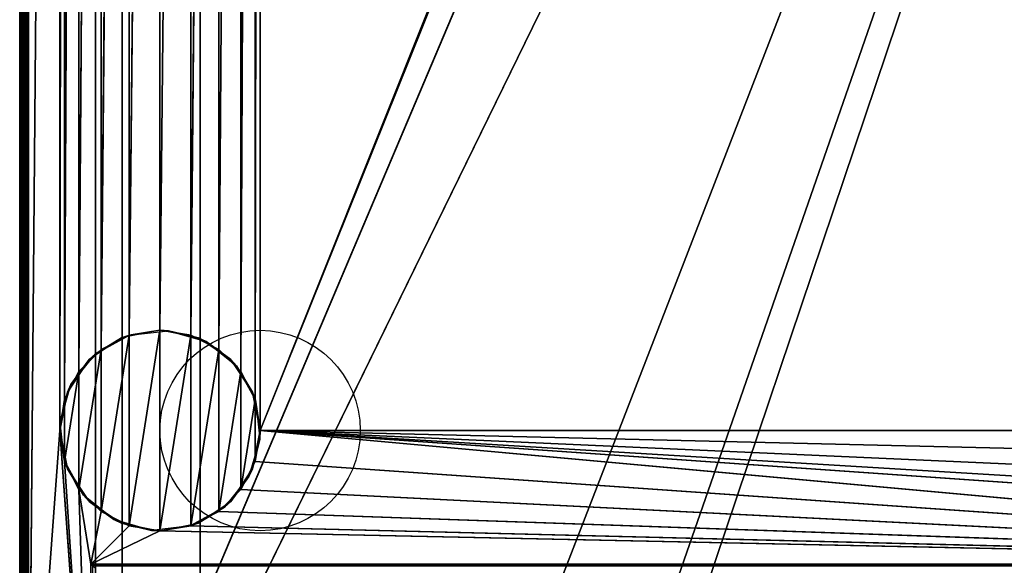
# Model space of a CAD drawing. Header units: millimetres. Extents: x -10 to 414, y -927 to 10.
# Tile 14 of 27: x 0 to 221, y -815 to -693. Entities that reach past the tile are written whole.
import ezdxf

# ---------------------------------------------------------------- set-up
doc = ezdxf.new("R2010")
doc.units = ezdxf.units.MM
doc.header["$MEASUREMENT"] = 0
for name, color, linetype, lineweight in [('0 Misc', 7, 'Continuous', 35), ('10 Raster Images', 7, 'Continuous', 35), ('5 Hatches', 7, 'Continuous', 35)]:
    doc.layers.add(name, color=color, linetype=linetype, lineweight=lineweight)

msp = doc.modelspace()

# ---------------------------------------------------------------- linework, layer by layer
at = {"layer": '0 Misc', "color": 160, "linetype": 'Continuous', "lineweight": 25}
for p, q in [((0, -1, 1194), (0, -899, 1194)), ((0, -899, 1174), (0, -1, 1174)), ((1, -899, 1195), (1, -1, 1195)), ((1, -881, 13), (1, -2, 13)), ((1, -2, 1173), (1, -881, 1173)), ((2, -2, 12), (2, -881, 12)), ((17, -815, 34.5), (17, -17, 34.5)), ((17, -881, 1173), (17, -17, 1173)), ((17, -17, 1173), (17, -815.89, 33.95)), ((17, -17, 1173), (17, -815.71, 34.21)), ((17, -17, 1173), (17, -815.45, 34.39)), ((17, -17, 1173), (17, -815.16, 34.49)), ((17, -17, 1173), (17, -815, 34.5)), ((17, -881, 1173), (383, -17, 1173)), ((54, -785, 12), (347.1, -52.05, 12)), ((9, -59, 12), (2, -881, 12)), ((9, -59, 12), (9, -785, 12)), ((52.9, -778.05, 12), (54, -59, 12)), ((54, -785, 12), (54, -59, 12)), ((54, -785, 12), (346, -59, 12)), ((9, -785, 12), (10.1, -65.95, 12)), ((10.1, -778.05, 12), (10.1, -65.95, 12)), ((49.7, -771.77, 12), (52.9, -65.95, 12)), ((52.9, -778.05, 12), (52.9, -65.95, 12)), ((10.1, -778.05, 12), (13.3, -72.23, 12)), ((13.3, -771.77, 12), (13.3, -72.23, 12)), ((44.73, -766.8, 12), (49.7, -72.23, 12)), ((49.7, -771.77, 12), (49.7, -72.23, 12)), ((13.3, -771.77, 12), (18.27, -77.2, 12)), ((18.27, -766.8, 12), (18.27, -77.2, 12)), ((38.45, -763.6, 12), (44.73, -77.2, 12)), ((44.73, -766.8, 12), (44.73, -77.2, 12)), ((18.27, -766.8, 12), (24.55, -80.4, 12)), ((24.55, -763.6, 12), (24.55, -80.4, 12)), ((24.55, -763.6, 12), (31.5, -81.5, 12)), ((31.5, -762.5, 12), (38.45, -80.4, 12)), ((31.5, -762.5, 12), (31.5, -81.5, 12)), ((38.45, -763.6, 12), (38.45, -80.4, 12)), ((23, -883, 93), (23, -159, 93)), ((23, -883, 70), (23, -159, 70)), ((23, -883, 70), (377, -159, 70)), ((40.5, -883, 809), (40.5, -159, 809)), ((40.5, -883, 786), (40.5, -159, 786)), ((40.5, -883, 451), (40.5, -159, 451)), ((40.5, -883, 428), (40.5, -159, 428)), ((112.5, -842, 70), (377, -159, 70)), ((139.5, -842, 70), (377, -159, 70)), ((139.5, -864, 70), (377, -159, 70)), ((24.55, -806.4), (31.5, -762.5)), ((31.5, -807.5), (31.5, -762.5)), ((18.27, -803.2), (24.55, -763.6)), ((24.55, -806.4), (24.55, -763.6)), ((31.5, -807.5), (38.45, -763.6)), ((38.45, -806.4), (38.45, -763.6)), ((13.3, -798.23), (18.27, -766.8)), ((18.27, -803.2), (18.27, -766.8)), ((38.45, -806.4), (44.73, -766.8)), ((44.73, -803.2), (44.73, -766.8)), ((10.1, -791.95), (13.3, -771.77)), ((13.3, -798.23), (13.3, -771.77)), ((44.73, -803.2), (49.7, -771.77)), ((49.7, -798.23), (49.7, -771.77)), ((10.1, -791.95), (10.1, -778.05)), ((49.7, -798.23), (52.9, -778.05)), ((52.9, -791.95), (52.9, -778.05)), ((9, -785, 12), (2, -881, 12)), ((16, -881, 12), (9, -785, 12)), ((54, -785, 12), (346, -785, 12)), ((384, -815, 12), (54, -785, 12)), ((361.55, -806.4, 12), (54, -785, 12)), ((355.27, -803.2, 12), (54, -785, 12)), ((350.3, -798.23, 12), (54, -785, 12)), ((347.1, -791.95, 12), (54, -785, 12)), ((16, -881, 12), (10.1, -791.95, 12)), ((384, -815, 12), (52.9, -791.95, 12)), ((16, -881, 12), (13.3, -798.23, 12)), ((16, -815, 12), (13.3, -798.23, 12)), ((384, -815, 12), (49.7, -798.23, 12)), ((16, -815, 12), (18.27, -803.2, 12)), ((384, -815, 12), (44.73, -803.2, 12)), ((16, -815, 12), (24.55, -806.4, 12)), ((384, -815, 12), (38.45, -806.4, 12)), ((16, -815, 12), (31.5, -807.5, 12)), ((384, -815, 12), (31.5, -807.5, 12)), ((16, -815, 12), (384, -815, 12)), ((16, -881, 12), (16, -815, 12)), ((383, -815, 34.5), (17, -815, 34.5))]:
    msp.add_line(p, q, dxfattribs=at).dxf.unprotected_set("ltscale", 0)
for centre in [(54, -785), (54, -785, 12)]:
    msp.add_circle(centre, 22.5, dxfattribs=at).dxf.unprotected_set("ltscale", 0)
at = {"layer": '0 Misc', "color": 160, "linetype": 'Continuous', "lineweight": 25, "extrusion": (-0.654654, -0.755929, 0)}
msp.add_arc((545.64, 13, 605.61), 1.41, 270, 0, dxfattribs=at).dxf.unprotected_set("ltscale", 0)
at = {"layer": '0 Misc', "color": 160, "linetype": 'Continuous', "lineweight": 25, "extrusion": (1, 0, 0)}
msp.add_arc((-815, 33.5, 17), 1, 90, 180, dxfattribs=at).dxf.unprotected_set("ltscale", 0)
at = {"layer": '0 Misc', "color": 7, "lineweight": 25}
for points, invisible_edges in [([(0, -1, 1194), (0, -899, 1174), (0, -899, 1194)], 1), ([(0, -1, 1194), (0, -1, 1174), (0, -899, 1174)], 12), ([(0.08, -899, 1173.62), (0, -1, 1174), (0.08, -1, 1173.62)], 1), ([(0.08, -899, 1173.62), (0, -899, 1174), (0, -1, 1174)], 12), ([(0, -1, 1194), (0.08, -899, 1194.38), (0.08, -1, 1194.38)], 1), ([(0, -1, 1194), (0, -899, 1194), (0.08, -899, 1194.38)], 12), ([(0.29, -899, 1173.29), (0.08, -1, 1173.62), (0.29, -1, 1173.29)], 1), ([(0.29, -899, 1173.29), (0.08, -899, 1173.62), (0.08, -1, 1173.62)], 12), ([(0.29, -899, 1194.71), (0.08, -1, 1194.38), (0.08, -899, 1194.38)], 1), ([(0.29, -899, 1194.71), (0.29, -1, 1194.71), (0.08, -1, 1194.38)], 12), ([(0.62, -899, 1173.08), (0.29, -1, 1173.29), (0.62, -1, 1173.08)], 1), ([(0.62, -899, 1173.08), (0.29, -899, 1173.29), (0.29, -1, 1173.29)], 12), ([(0.62, -899, 1194.92), (0.29, -1, 1194.71), (0.29, -899, 1194.71)], 1), ([(0.62, -899, 1194.92), (0.62, -1, 1194.92), (0.29, -1, 1194.71)], 12), ([(1, -899, 1173), (0.62, -1, 1173.08), (1, -881, 1173)], 1), ([(1, -899, 1173), (0.62, -899, 1173.08), (0.62, -1, 1173.08)], 12), ([(0.62, -1, 1173.08), (1, -2, 1173), (1, -881, 1173)], 12), ([(1, -899, 1195), (0.62, -1, 1194.92), (0.62, -899, 1194.92)], 1), ([(1, -899, 1195), (1, -1, 1195), (0.62, -1, 1194.92)], 12), ([(1, -881, 13), (1.08, -2, 12.62), (1.08, -881, 12.62)], 1), ([(1, -881, 13), (1, -2, 13), (1.08, -2, 12.62)], 12), ([(1.29, -2, 12.29), (1.08, -881, 12.62), (1.08, -2, 12.62)], 1), ([(1.29, -2, 12.29), (1.29, -881, 12.29), (1.08, -881, 12.62)], 12), ([(1.62, -2, 12.08), (1.29, -881, 12.29), (1.29, -2, 12.29)], 1), ([(1.62, -2, 12.08), (1.62, -881, 12.08), (1.29, -881, 12.29)], 12), ([(2, -2, 12), (1.62, -881, 12.08), (1.62, -2, 12.08)], 1), ([(2, -2, 12), (2, -881, 12), (1.62, -881, 12.08)], 12), ([(383, -815, 34.5), (17, -17, 34.5), (17, -815, 34.5)], 1), ([(383, -815, 34.5), (383, -17, 34.5), (17, -17, 34.5)], 12), ([(23, -883, 93), (23, -159, 70), (23, -883, 70)], 1), ([(23, -883, 93), (23, -159, 93), (23, -159, 70)], 12), ([(359.5, -883, 809), (40.5, -159, 809), (40.5, -883, 809)], 1), ([(359.5, -883, 809), (359.5, -159, 809), (40.5, -159, 809)], 12), ([(40.5, -883, 786), (359.5, -159, 786), (359.5, -883, 786)], 1), ([(40.5, -883, 786), (40.5, -159, 786), (359.5, -159, 786)], 12), ([(40.5, -883, 809), (40.5, -159, 786), (40.5, -883, 786)], 1), ([(40.5, -883, 809), (40.5, -159, 809), (40.5, -159, 786)], 12), ([(359.5, -883, 451), (40.5, -159, 451), (40.5, -883, 451)], 1), ([(359.5, -883, 451), (359.5, -159, 451), (40.5, -159, 451)], 12), ([(40.5, -883, 428), (359.5, -159, 428), (359.5, -883, 428)], 1), ([(40.5, -883, 428), (40.5, -159, 428), (359.5, -159, 428)], 12), ([(40.5, -883, 451), (40.5, -159, 428), (40.5, -883, 428)], 1), ([(40.5, -883, 451), (40.5, -159, 451), (40.5, -159, 428)], 12), ([(16, -815, 12), (383.62, -815.38, 12.08), (16.38, -815.38, 12.08)], 1), ([(16, -815, 12), (384, -815, 12), (383.62, -815.38, 12.08)], 1), ([(16, -881, 12), (16, -815, 12), (16.38, -815.38, 12.08)], 1), ([(383, -815, 34.5), (17, -815.38, 34.42), (383, -815.38, 34.42)], 1), ([(383, -815, 34.5), (17, -815, 34.5), (17, -815.38, 34.42)], 12)]:
    msp.add_3dface(points, dxfattribs=dict(at, invisible_edges=invisible_edges))
for points in [[(2, -2, 12), (9, -59, 12), (2, -881, 12)], [(17, -881, 1173), (17, -815.89, 33.95), (17, -17, 1173)], [(17, -17, 1173), (17, -815.89, 33.95), (17, -815.71, 34.21)], [(17, -17, 1173), (17, -815.71, 34.21), (17, -815.45, 34.39)], [(17, -17, 1173), (17, -815.45, 34.39), (17, -815.16, 34.49)], [(17, -17, 1173), (17, -815.16, 34.49), (17, -815, 34.5)], [(17, -17, 1173), (17, -815, 34.5), (17, -17, 34.5)], [(383, -17, 1173), (17, -881, 1173), (17, -17, 1173)], [(383, -881, 1173), (17, -881, 1173), (383, -17, 1173)], [(54, -59, 12), (347.1, -52.05, 12), (54, -785, 12)], [(54, -785, 12), (347.1, -52.05, 12), (346, -59, 12)], [(9, -785, 12), (2, -881, 12), (9, -59, 12)], [(10.1, -65.95, 12), (9, -785, 12), (9, -59, 12)], [(52.9, -778.05, 12), (52.9, -65.95, 12), (54, -59, 12)], [(52.9, -778.05, 12), (54, -59, 12), (54, -785, 12)], [(54, -785, 12), (346, -59, 12), (346, -785, 12)], [(9, -785, 12), (10.1, -65.95, 12), (10.1, -778.05, 12)], [(10.1, -778.05, 12), (10.1, -65.95, 12), (13.3, -72.23, 12)], [(49.7, -771.77, 12), (49.7, -72.23, 12), (52.9, -65.95, 12)], [(49.7, -771.77, 12), (52.9, -65.95, 12), (52.9, -778.05, 12)], [(10.1, -778.05, 12), (13.3, -72.23, 12), (13.3, -771.77, 12)], [(13.3, -771.77, 12), (13.3, -72.23, 12), (18.27, -77.2, 12)], [(44.73, -766.8, 12), (44.73, -77.2, 12), (49.7, -72.23, 12)], [(44.73, -766.8, 12), (49.7, -72.23, 12), (49.7, -771.77, 12)], [(13.3, -771.77, 12), (18.27, -77.2, 12), (18.27, -766.8, 12)], [(18.27, -766.8, 12), (18.27, -77.2, 12), (24.55, -80.4, 12)], [(38.45, -763.6, 12), (38.45, -80.4, 12), (44.73, -77.2, 12)], [(38.45, -763.6, 12), (44.73, -77.2, 12), (44.73, -766.8, 12)], [(18.27, -766.8, 12), (24.55, -80.4, 12), (24.55, -763.6, 12)], [(24.55, -763.6, 12), (24.55, -80.4, 12), (31.5, -81.5, 12)], [(24.55, -763.6, 12), (31.5, -81.5, 12), (31.5, -762.5, 12)], [(31.5, -762.5, 12), (31.5, -81.5, 12), (38.45, -80.4, 12)], [(31.5, -762.5, 12), (38.45, -80.4, 12), (38.45, -763.6, 12)], [(23, -883, 93), (360.3, -882.9, 93), (23, -159, 93)], [(23, -159, 93), (360.3, -882.9, 93), (360.3, -159.1, 93)], [(377, -159, 70), (23, -883, 70), (23, -159, 70)], [(23, -883, 70), (377, -159, 70), (112.5, -842, 70)], [(112.5, -842, 70), (377, -159, 70), (139.5, -842, 70)], [(139.5, -842, 70), (377, -159, 70), (139.5, -864, 70)], [(139.5, -864, 70), (377, -159, 70), (260.5, -842, 70)], [(24.55, -806.4), (24.55, -763.6), (31.5, -762.5)], [(24.55, -806.4), (31.5, -762.5), (31.5, -807.5)], [(31.5, -807.5), (31.5, -762.5), (38.45, -763.6)], [(18.27, -803.2), (18.27, -766.8), (24.55, -763.6)], [(18.27, -803.2), (24.55, -763.6), (24.55, -806.4)], [(31.5, -807.5), (38.45, -763.6), (38.45, -806.4)], [(38.45, -806.4), (38.45, -763.6), (44.73, -766.8)], [(13.3, -798.23), (13.3, -771.77), (18.27, -766.8)], [(13.3, -798.23), (18.27, -766.8), (18.27, -803.2)], [(38.45, -806.4), (44.73, -766.8), (44.73, -803.2)], [(44.73, -803.2), (44.73, -766.8), (49.7, -771.77)], [(10.1, -791.95), (10.1, -778.05), (13.3, -771.77)], [(10.1, -791.95), (13.3, -771.77), (13.3, -798.23)], [(44.73, -803.2), (49.7, -771.77), (49.7, -798.23)], [(49.7, -798.23), (49.7, -771.77), (52.9, -778.05)], [(10.1, -778.05), (10.1, -791.95), (9, -785)], [(49.7, -798.23), (52.9, -778.05), (52.9, -791.95)], [(52.9, -791.95), (52.9, -778.05), (54, -785)], [(2, -881, 12), (9, -785, 12), (16, -881, 12)], [(16, -881, 12), (9, -785, 12), (10.1, -791.95, 12)], [(384, -815, 12), (52.9, -791.95, 12), (54, -785, 12)], [(384, -815, 12), (54, -785, 12), (361.55, -806.4, 12)], [(361.55, -806.4, 12), (54, -785, 12), (355.27, -803.2, 12)], [(355.27, -803.2, 12), (54, -785, 12), (350.3, -798.23, 12)], [(350.3, -798.23, 12), (54, -785, 12), (347.1, -791.95, 12)], [(347.1, -791.95, 12), (54, -785, 12), (346, -785, 12)], [(16, -881, 12), (10.1, -791.95, 12), (13.3, -798.23, 12)], [(384, -815, 12), (49.7, -798.23, 12), (52.9, -791.95, 12)], [(16, -881, 12), (13.3, -798.23, 12), (16, -815, 12)], [(18.27, -803.2, 12), (16, -815, 12), (13.3, -798.23, 12)], [(384, -815, 12), (44.73, -803.2, 12), (49.7, -798.23, 12)], [(16, -815, 12), (18.27, -803.2, 12), (24.55, -806.4, 12)], [(384, -815, 12), (38.45, -806.4, 12), (44.73, -803.2, 12)], [(16, -815, 12), (24.55, -806.4, 12), (31.5, -807.5, 12)], [(384, -815, 12), (31.5, -807.5, 12), (38.45, -806.4, 12)], [(16, -815, 12), (31.5, -807.5, 12), (384, -815, 12)]]:
    msp.add_3dface(points, dxfattribs=at)
at = {"layer": '0 Misc', "color": 164, "lineweight": 25}
for points in [[(22.89, -764.21), (24.69, -763.56, 12), (31.5, -762.5)], [(31.5, -762.5), (24.69, -763.56, 12), (33.41, -762.58, 12)], [(40.11, -764.21), (31.5, -762.5), (33.41, -762.58, 12)], [(41.85, -765.02, 12), (40.11, -764.21), (33.41, -762.58, 12)], [(17, -767.8, 12), (22.89, -764.21), (15.59, -769.09)], [(17, -767.8, 12), (24.69, -763.56, 12), (22.89, -764.21)], [(41.85, -765.02, 12), (47.41, -769.09), (40.11, -764.21)], [(48.7, -770.5, 12), (47.41, -769.09), (41.85, -765.02, 12)], [(11.52, -774.65, 12), (15.59, -769.09), (10.71, -776.39)], [(17, -767.8, 12), (15.59, -769.09), (11.52, -774.65, 12)], [(48.7, -770.5, 12), (52.29, -776.39), (47.41, -769.09)], [(52.94, -778.19, 12), (52.29, -776.39), (48.7, -770.5, 12)], [(11.52, -774.65, 12), (10.71, -776.39), (9.08, -783.09, 12)], [(9.08, -783.09, 12), (10.71, -776.39), (9, -785)], [(52.94, -778.19, 12), (54, -785), (52.29, -776.39)], [(53.92, -786.91, 12), (54, -785), (52.94, -778.19, 12)], [(9.08, -783.09, 12), (9, -785), (10.06, -791.81, 12)], [(10.06, -791.81, 12), (9, -785), (10.71, -793.61)], [(53.92, -786.91, 12), (52.29, -793.61), (54, -785)], [(51.48, -795.35, 12), (52.29, -793.61), (53.92, -786.91, 12)], [(10.06, -791.81, 12), (10.71, -793.61), (14.3, -799.5, 12)], [(14.3, -799.5, 12), (10.71, -793.61), (15.59, -800.91)], [(51.48, -795.35, 12), (47.41, -800.91), (52.29, -793.61)], [(46, -802.2, 12), (47.41, -800.91), (51.48, -795.35, 12)], [(14.3, -799.5, 12), (15.59, -800.91), (21.15, -804.98, 12)], [(21.15, -804.98, 12), (15.59, -800.91), (22.89, -805.79)], [(38.31, -806.44, 12), (40.11, -805.79), (46, -802.2, 12)], [(46, -802.2, 12), (40.11, -805.79), (47.41, -800.91)], [(21.15, -804.98, 12), (22.89, -805.79), (29.59, -807.42, 12)], [(29.59, -807.42, 12), (22.89, -805.79), (31.5, -807.5)], [(29.59, -807.42, 12), (31.5, -807.5), (38.31, -806.44, 12)], [(38.31, -806.44, 12), (31.5, -807.5), (40.11, -805.79)]]:
    msp.add_3dface(points, dxfattribs=at)
at = {"layer": '10 Raster Images', "color": 160, "linetype": 'Continuous', "lineweight": 25}
for p, q in [((2, -2, 12), (2, -881, 12)), ((17, -881, 1173), (17, -17, 1173)), ((17, -17, 34.5), (17, -815, 34.5)), ((17, -17, 1173), (17, -881, 1173)), ((23, -883, 93), (23, -159, 93)), ((23, -159, 70), (23, -883, 70)), ((31.5, -762.5), (24.55, -763.6)), ((24.55, -763.6, 12), (31.5, -762.5, 12)), ((38.45, -763.6), (31.5, -762.5)), ((31.5, -762.5, 12), (38.45, -763.6, 12)), ((24.55, -763.6), (18.27, -766.8)), ((18.27, -766.8, 12), (24.55, -763.6, 12)), ((44.73, -766.8), (38.45, -763.6)), ((38.45, -763.6, 12), (44.73, -766.8, 12)), ((18.27, -766.8), (13.3, -771.77)), ((13.3, -771.77, 12), (18.27, -766.8, 12)), ((49.7, -771.77), (44.73, -766.8)), ((44.73, -766.8, 12), (49.7, -771.77, 12)), ((13.3, -771.77), (10.1, -778.05)), ((10.1, -778.05, 12), (13.3, -771.77, 12)), ((52.9, -778.05), (49.7, -771.77)), ((49.7, -771.77, 12), (52.9, -778.05, 12)), ((10.1, -778.05), (9, -785)), ((9, -785, 12), (10.1, -778.05, 12)), ((54, -785), (52.9, -778.05)), ((52.9, -778.05, 12), (54, -785, 12)), ((9, -785), (10.1, -791.95)), ((10.1, -791.95, 12), (9, -785, 12)), ((52.9, -791.95), (54, -785)), ((54, -785, 12), (52.9, -791.95, 12)), ((10.1, -791.95), (13.3, -798.23)), ((13.3, -798.23, 12), (10.1, -791.95, 12)), ((49.7, -798.23), (52.9, -791.95)), ((52.9, -791.95, 12), (49.7, -798.23, 12)), ((13.3, -798.23), (18.27, -803.2)), ((18.27, -803.2, 12), (13.3, -798.23, 12)), ((44.73, -803.2), (49.7, -798.23)), ((49.7, -798.23, 12), (44.73, -803.2, 12)), ((18.27, -803.2), (24.55, -806.4)), ((24.55, -806.4, 12), (18.27, -803.2, 12)), ((38.45, -806.4), (44.73, -803.2)), ((44.73, -803.2, 12), (38.45, -806.4, 12)), ((24.55, -806.4), (31.5, -807.5)), ((31.5, -807.5, 12), (24.55, -806.4, 12)), ((31.5, -807.5), (38.45, -806.4)), ((38.45, -806.4, 12), (31.5, -807.5, 12)), ((16, -881, 12), (16, -815, 12)), ((16, -815, 12), (384, -815, 12)), ((17, -815, 34.5), (17, -815.16, 34.49)), ((17, -815.16, 34.49), (17, -815.45, 34.39))]:
    msp.add_line(p, q, dxfattribs=at).dxf.unprotected_set("ltscale", 0)
at = {"layer": '5 Hatches', "color": 7, "lineweight": 25}
for points, invisible_edges in [([(399, -899, 1195), (1, -1, 1195), (1, -899, 1195)], 1), ([(399, -899, 1195), (399, -1, 1195), (1, -1, 1195)], 12), ([(1, -881, 1173), (1, -2, 13), (1, -881, 13)], 1), ([(1, -881, 1173), (1, -2, 1173), (1, -2, 13)], 12)]:
    msp.add_3dface(points, dxfattribs=dict(at, invisible_edges=invisible_edges))

doc.saveas('drawing.dxf')
